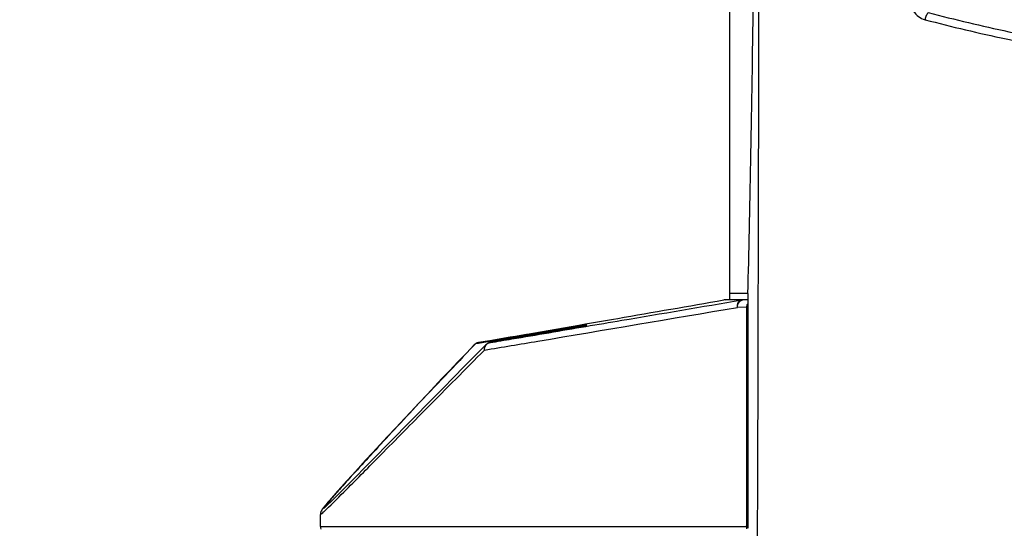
# Model space of a CAD drawing. Header units: millimetres. Extents: x 0 to 420, y 0 to 297.
# Tile 38 of 170: x 75 to 88, y 195 to 202. Entities that reach past the tile are written whole.
import ezdxf

# ---------------------------------------------------------------- set-up
doc = ezdxf.new("R2010")
doc.units = ezdxf.units.MM
doc.header["$LTSCALE"] = 23.1
doc.layers.get('0').update_dxf_attribs({"linetype": 'CONTINUOUS'})
doc.layers.add('06___PRT_ALL_SURFS', color=7, linetype='CONTINUOUS')
doc.layers.add('DIM_PILOTEES', color=7, linetype='CONTINUOUS')
doc.styles.get("Standard").update_dxf_attribs({"font": 'txt', "width": 0.7})
doc.dimstyles.new('DIMSTYLE_1', dxfattribs={"dimtxt": 2.5, "dimasz": 3.5, "dimexe": 2, "dimexo": 0, "dimtad": 1, "dimdec": 0, "dimlfac": 5, "dimdsep": 46, "dimtxsty": 'Standard', "dimblk": '_FILLED', "dimblk1": '_FILLED', "dimblk2": '_FILLED', "dimcen": 0.09, "dimazin": 2, "dimtp": 0.5, "dimtm": 0.5, "dimtfac": 1, "dimtdec": 0, "dimtofl": 0, "dimtmove": 0, "dimatfit": 3, "dimldrblk": '_FILLED', "dimfxl": 0, "dimtolj": 1, "dimarcsym": 0})

# ---------------------------------------------------------------- blocks, each defined once
blk = doc.blocks.new('_FILLED')
at = {"color": 0, "linetype": 'ByBlock'}
blk.add_solid([(0, 0), (-1, 0.1429), (-1, -0.1429)], dxfattribs=at)
blk = doc.blocks.new('*D1')
at = {"layer": 'DIM_PILOTEES', "color": 2, "linetype": 'Continuous'}
for p, q in [((83.928, 250.06), (41.829, 250.06)), ((43.829, 250.06), (43.829, 210.725)), ((43.829, 171.39), (43.829, 210.725)), ((73.803, 171.39), (41.829, 171.39))]:
    blk.add_line(p, q, dxfattribs=at)
at = {"layer": 'DIM_PILOTEES', "color": 2, "linetype": 'Continuous', "xscale": 3.5, "yscale": 3.5, "zscale": 3.5}
for p, rotation in [((43.829, 250.06), 90), ((43.829, 171.39), 270)]:
    blk.add_blockref('_FILLED', p, dxfattribs=dict(at, rotation=rotation))
at = {"layer": 'DIM_PILOTEES', "color": 2, "linetype": 'Continuous', "insert": (40.704, 210.725), "char_height": 2.5, "width": 8.30357, "attachment_point": 2, "rotation": 90, "line_spacing_factor": 0.9}
blk.add_mtext('{\\ftxt;\\W0.0001;\\H0.0001;\\~}{\\ftxt;\\W2.2142857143;\\H2.5; }{\\ftxt;\\W0.0001;\\H0.0001;\\~}', dxfattribs=at)
blk = doc.blocks.new('*D2')
at = {"layer": 'DIM_PILOTEES', "color": 2, "linetype": 'Continuous'}
for p, q in [((81.688, 250.06), (48.889, 250.06)), ((50.889, 250.06), (50.889, 213.255)), ((50.889, 176.45), (50.889, 213.255)), ((75.449, 176.45), (48.889, 176.45))]:
    blk.add_line(p, q, dxfattribs=at)
at = {"layer": 'DIM_PILOTEES', "color": 2, "linetype": 'Continuous', "xscale": 3.5, "yscale": 3.5, "zscale": 3.5}
for p, rotation in [((50.889, 250.06), 90), ((50.889, 176.45), 270)]:
    blk.add_blockref('_FILLED', p, dxfattribs=dict(at, rotation=rotation))
at = {"layer": 'DIM_PILOTEES', "color": 2, "linetype": 'Continuous', "insert": (47.764, 213.255), "char_height": 2.5, "width": 8.57143, "attachment_point": 2, "rotation": 90, "line_spacing_factor": 0.9}
blk.add_mtext('{\\ftxt;\\W0.0001;\\H0.0001;\\~}{\\ftxt;\\W2.2857142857;\\H2.5; }{\\ftxt;\\W0.0001;\\H0.0001;\\~}', dxfattribs=at)

msp = doc.modelspace()

# ---------------------------------------------------------------- linework, layer by layer
at = {"color": 7, "linetype": 'Continuous'}
for p, q in [((83.9392, 198.2948), (83.9392, 203.8012)), ((84.1785, 198.3761), (83.9392, 198.3761)), ((84.0958, 198.2923), (83.8617, 198.2923)), ((83.8769, 198.2937), (84.1774, 198.299)), ((84.111, 198.2937), (83.8769, 198.2937)), ((84.1774, 198.2948), (84.111, 198.2937)), ((84.1588, 198.1957), (84.0407, 198.1937)), ((84.1588, 198.1957), (84.1588, 195.3161)), ((84.1771, 198.2148), (84.1771, 195.2849)), ((81.0435, 197.8028), (81.9511, 197.9608)), ((81.4603, 197.8509), (81.3254, 197.8268)), ((81.577, 197.8719), (81.4603, 197.8509)), ((81.6707, 197.8887), (81.577, 197.8719)), ((81.7574, 197.9045), (81.6707, 197.8887)), ((81.8208, 197.916), (81.7574, 197.9045)), ((81.8747, 197.926), (81.8208, 197.916)), ((81.9197, 197.9343), (81.8747, 197.926)), ((81.9565, 197.9413), (81.9197, 197.9343)), ((81.9511, 197.9608), (82.039, 197.976)), ((81.9834, 197.9464), (81.9565, 197.9413)), ((82.0044, 197.9505), (81.9834, 197.9464)), ((82.0177, 197.9532), (82.0044, 197.9505)), ((82.0125, 197.9521), (82.0379, 197.9573)), ((82.016, 197.9572), (82.0129, 197.9568)), ((82.016, 197.9572), (82.0135, 197.9569)), ((82.0457, 197.9612), (82.016, 197.9572)), ((82.0261, 197.9549), (82.0177, 197.9532)), ((82.032, 197.9561), (82.0261, 197.9549)), ((82.0359, 197.9569), (82.032, 197.9561)), ((82.0385, 197.9575), (82.0359, 197.9569)), ((82.0401, 197.9579), (82.0385, 197.9575)), ((82.0413, 197.9582), (82.0401, 197.9579)), ((82.042, 197.9583), (82.0413, 197.9582)), ((82.0425, 197.9584), (82.042, 197.9583)), ((82.0428, 197.9585), (82.0425, 197.9584)), ((82.0429, 197.9585), (82.0428, 197.9585)), ((82.0429, 197.9585), (82.0429, 197.9585)), ((80.6317, 197.7202), (80.5886, 197.7129)), ((80.6284, 197.7303), (80.6281, 197.7303)), ((80.7807, 197.7557), (80.6284, 197.7303)), ((80.6284, 197.7303), (80.7732, 197.7556)), ((80.7255, 197.7359), (80.6317, 197.7202)), ((80.7819, 197.7453), (80.7255, 197.7359)), ((80.7732, 197.7556), (81.0435, 197.8028)), ((81.1337, 197.7928), (80.7806, 197.7302)), ((80.7806, 197.7302), (80.7878, 197.7315)), ((81.0471, 197.8001), (80.7807, 197.7557)), ((81.0496, 197.79), (80.7819, 197.7453)), ((81.0791, 197.7949), (81.0496, 197.79)), ((81.3254, 197.8268), (81.1337, 197.7928)), ((80.4702, 197.5933), (80.359, 197.4767)), ((80.5731, 197.701), (80.4702, 197.5933)), ((80.5886, 197.7129), (80.5749, 197.6987)), ((80.359, 197.4767), (80.2521, 197.3643)), ((80.5489, 197.5224), (80.4289, 197.4009)), ((80.2521, 197.3643), (80.1495, 197.2562)), ((80.4289, 197.4009), (80.3142, 197.2847)), ((80.1495, 197.2562), (80.051, 197.1522)), ((80.3142, 197.2847), (80.1515, 197.1196)), ((80.051, 197.1522), (79.9565, 197.0521)), ((80.1515, 197.1196), (79.9996, 196.9653)), ((79.9996, 196.9653), (79.7689, 196.7307)), ((79.9565, 197.0521), (79.8439, 196.9326)), ((79.7372, 196.8189), (79.656, 196.7322)), ((79.8439, 196.9326), (79.7372, 196.8189)), ((79.656, 196.7322), (79.5408, 196.6088)), ((79.7689, 196.7307), (79.6841, 196.6443)), ((79.5408, 196.6088), (79.4332, 196.4932)), ((79.4332, 196.4932), (79.333, 196.3852)), ((79.333, 196.3852), (79.2399, 196.2844)), ((79.3838, 196.3384), (79.3178, 196.2712)), ((79.4533, 196.4092), (79.3838, 196.3384)), ((79.14, 196.1758), (79.0489, 196.0764)), ((79.2399, 196.2844), (79.14, 196.1758)), ((79.3178, 196.2712), (79.1959, 196.1471)), ((79.0489, 196.0764), (78.9665, 195.986)), ((79.113, 196.0629), (79.0374, 195.9862)), ((79.1959, 196.1471), (79.113, 196.0629)), ((78.8924, 195.9043), (78.8279, 195.8326)), ((78.9665, 195.986), (78.8924, 195.9043)), ((78.969, 195.917), (78.9274, 195.875)), ((79.0374, 195.9862), (78.969, 195.917)), ((78.8279, 195.8326), (78.775, 195.7734)), ((78.8534, 195.8005), (78.8208, 195.7679)), ((78.8889, 195.8362), (78.8534, 195.8005)), ((78.9274, 195.875), (78.8889, 195.8362)), ((78.6661, 195.6498), (78.6477, 195.6285)), ((78.6915, 195.679), (78.6661, 195.6498)), ((78.6961, 195.6443), (78.6779, 195.6266)), ((78.7265, 195.7188), (78.6915, 195.679)), ((78.7164, 195.6643), (78.6961, 195.6443)), ((78.739, 195.6864), (78.7164, 195.6643)), ((78.775, 195.7734), (78.7265, 195.7188)), ((78.7638, 195.711), (78.739, 195.6864)), ((78.791, 195.7381), (78.7638, 195.711)), ((78.8208, 195.7679), (78.791, 195.7381)), ((78.586, 195.554), (78.5829, 195.5499)), ((78.5894, 195.5583), (78.586, 195.554)), ((78.593, 195.5628), (78.5894, 195.5583)), ((78.5968, 195.5676), (78.593, 195.5628)), ((78.6009, 195.5727), (78.5968, 195.5676)), ((78.6, 195.5541), (78.5977, 195.5523)), ((78.6076, 195.5808), (78.6009, 195.5727)), ((78.6149, 195.5897), (78.6076, 195.5808)), ((78.6229, 195.5992), (78.6149, 195.5897)), ((78.6346, 195.6132), (78.6229, 195.5992)), ((78.6477, 195.6285), (78.6346, 195.6132)), ((78.6473, 195.5972), (78.6348, 195.5854)), ((78.6616, 195.6109), (78.6473, 195.5972)), ((78.6779, 195.6266), (78.6616, 195.6109)), ((78.5492, 195.309), (84.1585, 195.309)), ((84.1771, 195.3161), (84.1588, 195.3161))]:
    msp.add_line(p, q, dxfattribs=at)
for points in [[(80.7269, 197.7021), (80.6744, 197.6491), (80.5489, 197.5224)], [(79.6841, 196.6443), (79.6432, 196.6027), (79.5644, 196.5224)], [(79.5644, 196.5224), (79.5264, 196.4837), (79.4894, 196.446), (79.4533, 196.4092)], [(78.5785, 195.544), (78.5771, 195.5422), (78.5757, 195.5403), (78.5744, 195.5384), (78.5731, 195.5366), (78.5719, 195.5348), (78.5706, 195.5329), (78.5693, 195.531), (78.5681, 195.529), (78.5668, 195.527), (78.5655, 195.5248), (78.5641, 195.5225), (78.5627, 195.52), (78.5612, 195.5172), (78.5597, 195.5141), (78.558, 195.5104), (78.5563, 195.5061), (78.5544, 195.501), (78.5526, 195.4948), (78.5508, 195.4871), (78.5496, 195.4777), (78.5492, 195.4685)], [(78.5829, 195.5499), (78.5813, 195.5479), (78.5799, 195.5459), (78.5785, 195.544)], [(78.6348, 195.5854), (78.624, 195.5754), (78.6193, 195.5711), (78.615, 195.5672), (78.6112, 195.5637), (78.6078, 195.5607), (78.6048, 195.5581), (78.6023, 195.556), (78.6003, 195.5543), (78.6, 195.5541)]]:
    msp.add_lwpolyline(points, dxfattribs=at)
for centre, radius, start, end in [((-3982.3026, 208.523), 4066.6303, 359.7540851, 0.2901624), ((83.8786, 198.1936), 0.1001, 91.00642, 99.73265), ((84.1127, 198.1936), 0.1001, 91.00638, 99.73268), ((84.2301, 198.1957), 0.0713, 171.77616, 179.95694), ((82.8258, 192.3403), 5.675, 98.23009, 98.81909), ((81.9078, 198.5655), 0.6219, 282.07981, 282.66768), ((80.6446, 197.6393), 0.0925, 113.62384, 127.23493), ((80.6439, 197.6407), 0.091, 106.98715, 113.57386), ((80.6438, 197.6409), 0.0907, 99.77397, 106.98225), ((80.796, 197.6492), 0.0826, 118.08367, 126.79371), ((78.6492, 195.309), 0.1, 180, 200.25778)]:
    msp.add_arc(centre, radius, start, end, dxfattribs=at)
for centre, major_axis, start_param, end_param in [((83.9392, 217.0904), (0, 23.2), -2.5092631, -2.2741429), ((84.1806, 198.2148), (0, 0.2), 6.9155148, 7.8539816)]:
    msp.add_ellipse(centre, major_axis=major_axis, ratio=0.0174531, start_param=start_param, end_param=end_param, dxfattribs=at)
for points, knots in [([(86.2936, 202.2893), (86.2961, 202.2219), (86.3275, 202.1191), (86.4193, 202.0212), (86.479, 201.9915), (86.5098, 201.9833)], [0, 0, 0, 0, 0.5099493, 0.7593709, 1, 1, 1, 1]), ([(86.5529, 202.0779), (86.5416, 202.0671), (86.5237, 202.0359), (86.5134, 202.0023), (86.5098, 201.9833)], [0, 0, 0, 0, 0.4479685, 1, 1, 1, 1]), ([(86.5529, 202.0779), (86.9043, 201.9849), (88.3659, 201.6374), (89.8607, 201.433), (90.9964, 201.3521)], [0, 0, 0, 0, 0.2419722, 1, 1, 1, 1]), ([(86.5098, 201.9833), (86.8636, 201.8901), (88.3355, 201.5418), (89.8405, 201.3369), (90.9839, 201.2559)], [0, 0, 0, 0, 0.2419624, 1, 1, 1, 1]), ([(82.039, 197.976), (82.1803, 198.0006), (82.7878, 198.1061), (83.3954, 198.2115), (83.8617, 198.2923)], [0, 0, 0, 0, 0.2324724, 1, 1, 1, 1]), ([(82.0426, 197.9437), (82.2006, 197.9704), (82.885, 198.0865), (83.5694, 198.2027), (84.0958, 198.2923)], [0, 0, 0, 0, 0.2307744, 1, 1, 1, 1]), ([(84.0407, 198.1937), (84.0389, 198.216), (84.0437, 198.2583), (84.0782, 198.2892), (84.0958, 198.2923)], [0, 0, 0, 0, 0.5556177, 1, 1, 1, 1]), ([(84.0407, 198.1937), (84.0405, 198.2181), (84.0495, 198.2549), (84.0814, 198.2872), (84.1015, 198.2935), (84.111, 198.2937)], [0, 0, 0, 0, 0.5495994, 0.7868803, 1, 1, 1, 1]), ([(80.709, 197.6318), (80.9434, 197.6711), (82.0541, 197.8578), (83.1647, 198.0455), (84.0407, 198.1937)], [0, 0, 0, 0, 0.211101, 1, 1, 1, 1]), ([(80.781, 197.7303), (80.8778, 197.7466), (81.2983, 197.8176), (81.7189, 197.8888), (82.0426, 197.9437)], [0, 0, 0, 0, 0.2300619, 1, 1, 1, 1]), ([(80.7878, 197.7315), (81.0604, 197.7797), (81.4687, 197.8529), (81.8772, 197.9252), (82.0125, 197.9521)], [0, 0, 0, 0, 0.6673467, 1, 1, 1, 1]), ([(81.9558, 197.9482), (81.8428, 197.9309), (81.5399, 197.8815), (81.2371, 197.8316), (81.0471, 197.8001)], [0, 0, 0, 0, 0.3726222, 1, 1, 1, 1]), ([(81.8475, 197.9209), (81.8026, 197.9138), (81.5463, 197.8725), (81.2903, 197.83), (81.0791, 197.7949)], [0, 0, 0, 0, 0.1753969, 1, 1, 1, 1]), ([(82.0442, 197.9587), (82.0479, 197.9595), (82.0621, 197.9627), (82.0488, 197.9616), (82.0457, 197.9612)], [0, 0, 0, 0, 0.5454089, 1, 1, 1, 1]), ([(80.5749, 197.6987), (80.3178, 197.4301), (79.9534, 197.0463), (79.4988, 196.5604), (79.2223, 196.2619), (78.9939, 196.0126), (78.8163, 195.8163), (78.6925, 195.6758), (78.628, 195.6011), (78.6062, 195.5726)], [0, 0, 0, 0, 0.3848865, 0.5478862, 0.6888754, 0.8060921, 0.8978976, 0.9628876, 1, 1, 1, 1]), ([(78.623, 195.5309), (78.7137, 195.6171), (78.9523, 195.8568), (79.3948, 196.3038), (79.9996, 196.9176), (80.4565, 197.3782), (80.709, 197.6318)], [0, 0, 0, 0, 0.1267881, 0.3426119, 0.6374234, 1, 1, 1, 1]), ([(80.7269, 197.7021), (80.7185, 197.6936), (80.7059, 197.6704), (80.7063, 197.6445), (80.709, 197.6318)], [0, 0, 0, 0, 0.4801619, 1, 1, 1, 1]), ([(78.5492, 195.4685), (78.5492, 195.467), (78.561, 195.4732), (78.5687, 195.482), (78.5954, 195.5042), (78.6124, 195.5208), (78.623, 195.5309)], [0, 0, 0, 0, 0.0485915, 0.2288982, 0.5461428, 1, 1, 1, 1]), ([(78.6062, 195.5726), (78.6029, 195.5684), (78.5988, 195.5628), (78.594, 195.5557), (78.5926, 195.5528), (78.5913, 195.5503), (78.5931, 195.5493), (78.5953, 195.5509), (78.5971, 195.5518), (78.5982, 195.5526)], [0, 0, 0, 0, 0.4708126, 0.6273416, 0.7319797, 0.7873787, 0.8170692, 0.883372, 1, 1, 1, 1])]:
    msp.add_open_spline(points, degree=3, knots=knots, dxfattribs=at)
for points in [[(84.1771, 198.2451), (84.1682, 198.2339), (84.1616, 198.2201), (84.1595, 198.2059)], [(80.6281, 197.7303), (80.6076, 197.7267), (80.5875, 197.716), (80.5731, 197.701)], [(80.7806, 197.7302), (80.7607, 197.7267), (80.7411, 197.7165), (80.7269, 197.7022)], [(80.7571, 197.7221), (80.7646, 197.7261), (80.7727, 197.7289), (80.781, 197.7303)], [(80.5886, 197.7129), (80.5829, 197.7097), (80.5776, 197.7057), (80.5731, 197.701)], [(80.709, 197.6318), (80.7085, 197.6458), (80.7107, 197.6601), (80.7156, 197.6732)], [(80.7156, 197.6732), (80.7217, 197.6896), (80.7326, 197.7049), (80.7465, 197.7154)], [(84.1585, 195.309), (84.1578, 195.2993), (84.1575, 195.2895), (84.1574, 195.2797)], [(84.1585, 195.309), (84.1587, 195.3113), (84.1589, 195.3137), (84.1587, 195.316)]]:
    msp.add_open_spline(points, degree=3, dxfattribs=at)
at = {"layer": '06___PRT_ALL_SURFS', "color": 7, "linetype": 'Continuous'}
msp.add_line((78.5492, 195.309), (78.5492, 195.4685), dxfattribs=at)

# ---------------------------------------------------------------- dimensions: what is measured, and where the dimension line sits
at = {"layer": 'DIM_PILOTEES', "color": 2, "linetype": 'Continuous'}
for base, p1, p2, angle, text, picture, middle in [((43.8293, 171.3904), (83.9276, 250.0604), (73.8032, 171.3904), 270, '{\\ftxt;\\W0.0001;\\H0.0001;\\~}{\\ftxt;\\W2.2142857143;\\H2.5; }{\\ftxt;\\W0.0001;\\H0.0001;\\~}', '*D1', (43.8293, 210.3683)), ((50.8891, 250.0604), (75.4494, 176.4504), (81.6884, 250.0604), 90, '{\\ftxt;\\W0.0001;\\H0.0001;\\~}{\\ftxt;\\W2.2857142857;\\H2.5; }{\\ftxt;\\W0.0001;\\H0.0001;\\~}', '*D2', (50.8891, 212.8983))]:
    dim = msp.add_linear_dim(base=base, p1=p1, p2=p2, angle=angle, text=text, dimstyle='DIMSTYLE_1', dxfattribs=at)
    dim.commit()
    dim.dimension.update_dxf_attribs({"geometry": picture, "text_midpoint": middle, "dimtype": 160})

doc.saveas('drawing.dxf')
